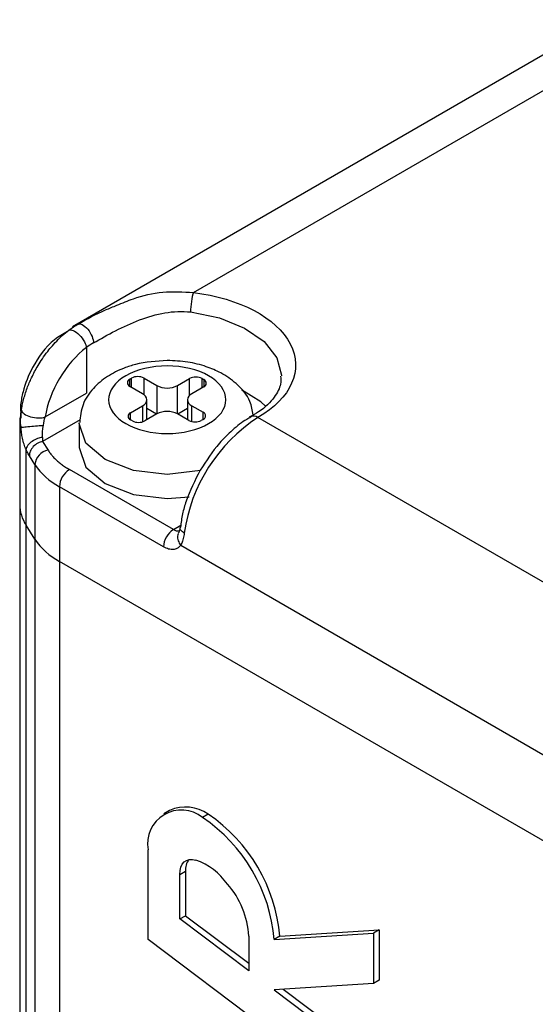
# Model space of a CAD drawing. Header units: inches. Extents: x 0.2 to 10.8, y 0.2 to 8.2.
# Tile 22 of 25: x 9.758 to 9.95, y 6.931 to 7.298. Entities that reach past the tile are written whole.
import ezdxf

# ---------------------------------------------------------------- set-up
doc = ezdxf.new("R2010")
doc.units = ezdxf.units.IN
doc.header["$MEASUREMENT"] = 0

msp = doc.modelspace()

# ---------------------------------------------------------------- linework, layer by layer
for p, q in [((9.975945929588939, 7.298449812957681), (9.777533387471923, 7.183908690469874)), ((9.822689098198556, 7.196664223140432), (9.970174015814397, 7.281805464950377)), ((9.777672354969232, 7.183709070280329), (9.779708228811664, 7.18491687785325)), ((9.782755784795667, 7.176130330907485), (9.78275611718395, 7.159143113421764)), ((9.798962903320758, 7.164357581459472), (9.799629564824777, 7.164742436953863)), ((9.798962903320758, 7.161679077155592), (9.798962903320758, 7.164357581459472)), ((9.799629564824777, 7.1612942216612), (9.799629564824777, 7.164742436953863)), ((9.80426937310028, 7.164742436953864), (9.809048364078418, 7.161983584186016)), ((9.80426937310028, 7.158566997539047), (9.80426937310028, 7.164742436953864)), ((9.816781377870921, 7.161983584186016), (9.821280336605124, 7.164580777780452)), ((9.821280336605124, 7.158326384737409), (9.821280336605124, 7.164580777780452)), ((9.825920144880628, 7.164580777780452), (9.826586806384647, 7.164195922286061)), ((9.825920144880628, 7.161132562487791), (9.825920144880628, 7.164580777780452)), ((9.826586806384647, 7.164195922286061), (9.826586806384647, 7.161517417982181)), ((9.767361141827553, 7.150255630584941), (9.78275611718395, 7.159143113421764)), ((9.803741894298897, 7.158920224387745), (9.798962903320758, 7.161679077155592)), ((9.809048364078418, 7.161983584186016), (9.809048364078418, 7.151392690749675)), ((9.816781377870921, 7.151392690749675), (9.816781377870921, 7.161983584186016)), ((9.826586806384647, 7.161517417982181), (9.822087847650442, 7.158920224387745)), ((9.758182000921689, 7.154819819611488), (9.758291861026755, 7.149808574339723)), ((9.805343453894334, 7.149253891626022), (9.805343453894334, 7.156688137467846)), ((9.820486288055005, 7.156688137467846), (9.820486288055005, 7.149253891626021)), ((9.799242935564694, 7.151858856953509), (9.803741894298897, 7.154456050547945)), ((9.799242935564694, 7.149180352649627), (9.799242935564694, 7.151858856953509)), ((9.803741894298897, 7.154456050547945), (9.803741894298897, 7.148454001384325)), ((9.809048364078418, 7.151392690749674), (9.804549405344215, 7.148795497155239)), ((9.808968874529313, 7.151346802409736), (9.805343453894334, 7.153439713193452)), ((9.82100030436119, 7.148957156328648), (9.816781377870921, 7.151392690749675)), ((9.820486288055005, 7.153439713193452), (9.816860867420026, 7.151346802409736)), ((9.822087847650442, 7.154456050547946), (9.826306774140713, 7.15202051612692)), ((9.822087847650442, 7.148541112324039), (9.822087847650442, 7.154456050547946)), ((9.826306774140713, 7.149342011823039), (9.826306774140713, 7.15202051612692)), ((9.757863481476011, 7.149821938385), (9.757863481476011, 7.11767466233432)), ((9.78045275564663, 7.149241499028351), (9.766402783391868, 7.141130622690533)), ((9.780106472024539, 7.147758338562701), (9.780106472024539, 7.138828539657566)), ((9.799909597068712, 7.148795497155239), (9.799242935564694, 7.14918035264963)), ((9.826306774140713, 7.149342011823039), (9.825640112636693, 7.148957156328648)), ((9.983195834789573, 7.071292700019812), (9.846785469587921, 7.150040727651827)), ((9.766402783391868, 7.141130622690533), (9.768464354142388, 7.137860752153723)), ((9.76023778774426, 7.109901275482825), (9.760237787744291, 7.138187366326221)), ((9.763531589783, 7.132537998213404), (9.761469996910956, 7.135807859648)), ((9.763531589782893, 7.132537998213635), (9.763531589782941, 7.104677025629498)), ((9.815234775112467, 7.108250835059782), (9.776400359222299, 7.130669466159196)), ((9.772688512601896, 7.12424037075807), (9.772688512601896, 7.096379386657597)), ((9.811522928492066, 7.101821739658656), (9.772688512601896, 7.12424037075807)), ((9.757863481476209, 7.117674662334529), (9.757863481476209, 3.608263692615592)), ((9.763531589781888, 7.10467702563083), (9.760237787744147, 7.109901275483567)), ((9.760237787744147, 3.600490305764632), (9.760237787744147, 7.109901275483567)), ((9.815234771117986, 7.108250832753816), (9.817988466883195, 7.109840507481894)), ((9.763531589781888, 7.10467702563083), (9.763531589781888, 3.595266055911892)), ((9.81795204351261, 7.102396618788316), (9.956351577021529, 7.022500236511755)), ((9.99545952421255, 6.9677764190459), (9.772688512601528, 7.09637938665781)), ((9.772688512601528, 7.09637938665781), (9.772688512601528, 3.586968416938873)), ((9.813829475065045, 7.003477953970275), (9.81171966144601, 7.002259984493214)), ((9.828198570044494, 7.002055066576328), (9.826088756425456, 7.000837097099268)), ((9.805767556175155, 6.955289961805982), (9.805768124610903, 6.988771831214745)), ((9.817583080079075, 6.979623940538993), (9.819692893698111, 6.980841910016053)), ((9.817583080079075, 6.962990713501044), (9.817583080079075, 6.979623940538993)), ((9.819692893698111, 6.980841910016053), (9.819692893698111, 6.964208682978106)), ((9.817583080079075, 6.962990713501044), (9.819692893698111, 6.964208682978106)), ((9.819692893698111, 6.964208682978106), (9.843335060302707, 6.946463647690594)), ((9.843335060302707, 6.943662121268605), (9.817583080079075, 6.962990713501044)), ((9.843335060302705, 6.956539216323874), (9.843335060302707, 6.943662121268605)), ((9.85286692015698, 6.955301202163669), (9.889964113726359, 6.957677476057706)), ((9.854976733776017, 6.956519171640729), (9.85286692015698, 6.955301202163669)), ((9.854976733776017, 6.956519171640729), (9.892073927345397, 6.958895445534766)), ((9.892073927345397, 6.958895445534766), (9.889964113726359, 6.957677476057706)), ((9.889964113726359, 6.957677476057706), (9.889964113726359, 6.938950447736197)), ((9.892073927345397, 6.958895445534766), (9.892073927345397, 6.940168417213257)), ((9.889964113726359, 6.892107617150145), (9.805767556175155, 6.955289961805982)), ((9.889964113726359, 6.938950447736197), (9.852787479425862, 6.936567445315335)), ((9.892073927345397, 6.940168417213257), (9.889964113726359, 6.938950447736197)), ((9.852787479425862, 6.936567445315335), (9.889964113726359, 6.908663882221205)), ((9.85622634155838, 6.936787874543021), (9.892073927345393, 6.909881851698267))]:
    msp.add_line(p, q)
at = {"flags": 128}
for points in [[(9.821617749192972, 7.189411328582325), (9.832395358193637, 7.187211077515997), (9.841773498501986, 7.183437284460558), (9.849078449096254, 7.17836105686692), (9.85378542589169, 7.172347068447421), (9.85555628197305, 7.165827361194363), (9.855562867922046, 7.165595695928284)], [(9.849619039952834, 7.154273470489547), (9.847852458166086, 7.1558553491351), (9.840702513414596, 7.160411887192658)], [(9.82539924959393, 7.13024327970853), (9.81291487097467, 7.12881845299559), (9.80035964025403, 7.13026016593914), (9.789715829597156, 7.134365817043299), (9.782603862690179, 7.140510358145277), (9.780106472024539, 7.147758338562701), (9.780109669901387, 7.148022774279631)], [(9.780106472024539, 7.138828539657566), (9.782603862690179, 7.131580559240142), (9.789715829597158, 7.125436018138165), (9.80035964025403, 7.121330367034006), (9.81291487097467, 7.119888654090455), (9.821053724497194, 7.120480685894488)], [(9.817583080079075, 6.979623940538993), (9.817691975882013, 6.981068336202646), (9.81801565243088, 6.982347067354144), (9.818545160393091, 6.983424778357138), (9.819265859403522, 6.984271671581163), (9.820157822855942, 6.984864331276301), (9.821196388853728, 6.985186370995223), (9.82235284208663, 6.985228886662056), (9.823595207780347, 6.98499070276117)]]:
    msp.add_lwpolyline(points, dxfattribs=at)
for centre, radius, start, end in [((9.799471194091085, 7.163018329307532), 0.001432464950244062, 110.7834207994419, 249.2165792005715), ((9.80194946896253, 7.160265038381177), 0.005042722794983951, 62.60967223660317, 117.3903277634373), ((9.823600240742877, 7.160103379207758), 0.005042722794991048, 62.60967223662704, 117.3903277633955), ((9.82607851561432, 7.16285667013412), 0.001432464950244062, 290.7834207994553, 69.21657920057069), ((9.802894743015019, 7.156688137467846), 0.002387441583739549, 290.7834207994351, 69.21657920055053), ((9.81291487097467, 7.169445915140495), 0.008404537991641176, 242.6096722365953, 297.3903277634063), ((9.822934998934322, 7.156688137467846), 0.00238744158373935, 110.7834207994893, 249.2165792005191), ((9.799751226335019, 7.15051960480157), 0.001432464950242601, 110.7834207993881, 249.2165792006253), ((9.81291487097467, 7.143930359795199), 0.00840453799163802, 62.60967223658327, 117.3903277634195), ((9.825798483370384, 7.15068126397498), 0.001432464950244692, 290.7834207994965, 69.21657920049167), ((9.771219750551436, 7.14983341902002), 0.01335627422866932, 180.0503430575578, 194.7957156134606), ((9.802229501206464, 7.153272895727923), 0.005042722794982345, 242.6096722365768, 297.3903277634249), ((9.880184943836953, 7.098392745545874), 0.06150641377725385, 122.8897509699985, 171.9937190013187), ((9.823320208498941, 7.153434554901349), 0.005042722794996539, 242.6096722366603, 297.3903277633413), ((9.84527043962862, 7.148065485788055), 0.002489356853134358, 52.51139125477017, 118.3497228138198), ((9.769503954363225, 7.131950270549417), 0.006001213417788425, 99.97574293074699, 174.3797402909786), ((9.785060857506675, 7.147095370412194), 0.02598896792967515, 214.0652452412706, 241.5715186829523), ((9.780747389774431, 7.123873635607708), 0.008067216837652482, 122.6054783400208, 177.394521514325), ((9.77222968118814, 7.117813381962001), 0.01436686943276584, 180.5532292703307, 213.4163462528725), ((9.819581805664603, 7.101455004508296), 0.008067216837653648, 122.6054783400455, 177.3945215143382), ((9.81686262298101, 7.110713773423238), 0.002952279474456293, 236.5377960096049, 281.8413692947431), ((9.785060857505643, 7.119234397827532), 0.02598896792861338, 214.0652452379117, 241.571518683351), ((9.819782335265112, 6.990328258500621), 0.01443436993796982, 54.33330392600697, 114.3562376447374), ((9.818159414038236, 6.991047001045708), 0.01259843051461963, 50.99477298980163, 190.4042165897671), ((9.791700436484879, 6.949972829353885), 0.06139812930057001, 4.97861740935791, 55.93815624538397), ((9.793810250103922, 6.951190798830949), 0.0613981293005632, 4.978617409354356, 55.93815624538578), ((9.826016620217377, 6.98122972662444), 0.00633560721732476, 141.6742821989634, 183.5093960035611), ((9.81545021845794, 6.962097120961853), 0.02429931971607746, 34.9410944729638, 70.41565670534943), ((9.811848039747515, 6.955026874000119), 0.0315233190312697, 2.749840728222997, 41.74145559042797)]:
    msp.add_arc(centre, radius, start, end)
for points, knots in [([(9.794149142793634, 7.191899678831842), (9.796175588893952, 7.192760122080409), (9.801651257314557, 7.195085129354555), (9.811380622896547, 7.197402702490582), (9.818878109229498, 7.196913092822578), (9.822689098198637, 7.196664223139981)], [0, 0, 0, 0, 0.2241304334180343, 0.6056237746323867, 1, 1, 1, 1]), ([(9.822689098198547, 7.196664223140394), (9.822408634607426, 7.195887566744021), (9.822129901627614, 7.194653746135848), (9.821733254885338, 7.191968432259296), (9.821617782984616, 7.190533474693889), (9.821617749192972, 7.189411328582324)], [0, 0, 0, 0, 0.5, 0.5, 1, 1, 1, 1]), ([(9.822689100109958, 7.196664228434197), (9.839911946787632, 7.194591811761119), (9.853785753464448, 7.187232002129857), (9.863845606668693, 7.167767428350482), (9.859225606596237, 7.157222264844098), (9.84678547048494, 7.150040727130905)], [0, 0, 0, 0, 0.5, 0.5, 1, 1, 1, 1]), ([(9.779708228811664, 7.18491687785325), (9.782998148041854, 7.18678114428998), (9.78751491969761, 7.189340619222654), (9.792732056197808, 7.191353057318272), (9.794149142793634, 7.191899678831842)], [0, 0, 0, 0, 0.7283784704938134, 1, 1, 1, 1]), ([(9.785427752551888, 7.177920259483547), (9.787974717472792, 7.179370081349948), (9.79074569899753, 7.18091975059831), (9.796518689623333, 7.183873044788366), (9.799525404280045, 7.185274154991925), (9.80569244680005, 7.187606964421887), (9.808857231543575, 7.188540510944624), (9.815246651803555, 7.189633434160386), (9.818475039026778, 7.189789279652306), (9.821617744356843, 7.189411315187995)], [0, 0, 0, 0, 0.25, 0.25, 0.5, 0.5, 0.75, 0.75, 1, 1, 1, 1]), ([(9.776245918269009, 7.182650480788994), (9.776793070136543, 7.183050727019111), (9.777908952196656, 7.183867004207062), (9.779100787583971, 7.184562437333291), (9.779708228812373, 7.184916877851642)], [0, 0, 0, 0, 0.4903312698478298, 1, 1, 1, 1]), ([(9.779708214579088, 7.184916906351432), (9.780078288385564, 7.185036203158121), (9.78059165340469, 7.185009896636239), (9.781849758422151, 7.184394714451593), (9.782590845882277, 7.183787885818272), (9.783922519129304, 7.182158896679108), (9.784491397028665, 7.181163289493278), (9.78521869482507, 7.179349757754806), (9.785386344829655, 7.178542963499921), (9.785427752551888, 7.177920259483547)], [0, 0, 0, 0, 0.25, 0.25, 0.5, 0.5, 0.75, 0.75, 1, 1, 1, 1]), ([(9.775754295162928, 7.182186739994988), (9.774062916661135, 7.181205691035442), (9.768537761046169, 7.178000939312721), (9.762825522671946, 7.169847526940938), (9.759244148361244, 7.161245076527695), (9.758448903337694, 7.156434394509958), (9.758182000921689, 7.154819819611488)], [0, 0, 0, 0, 0.1733690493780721, 0.5663374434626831, 0.8544529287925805, 1, 1, 1, 1]), ([(9.758481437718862, 7.152787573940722), (9.758588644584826, 7.153402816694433), (9.758808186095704, 7.154662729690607), (9.759279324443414, 7.156640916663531), (9.759882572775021, 7.158748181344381), (9.760831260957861, 7.161527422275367), (9.762348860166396, 7.165141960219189), (9.764307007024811, 7.1688333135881), (9.766370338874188, 7.17208340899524), (9.768170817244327, 7.174566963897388), (9.770148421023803, 7.176968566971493), (9.771985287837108, 7.178930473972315), (9.774052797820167, 7.180902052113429), (9.775417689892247, 7.181990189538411), (9.776245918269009, 7.182650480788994)], [0, 0, 0, 0, 0.05634320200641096, 0.115381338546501, 0.1778211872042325, 0.2441689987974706, 0.3620890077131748, 0.499958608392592, 0.5818912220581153, 0.6745904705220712, 0.7509990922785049, 0.8406686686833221, 0.9033163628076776, 1, 1, 1, 1]), ([(9.776245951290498, 7.182650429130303), (9.776623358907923, 7.182774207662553), (9.777162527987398, 7.182763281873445), (9.77852833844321, 7.182209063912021), (9.779352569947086, 7.181648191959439), (9.780872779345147, 7.180125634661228), (9.781543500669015, 7.179189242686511), (9.782437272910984, 7.177480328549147), (9.78266951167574, 7.176718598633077), (9.7827558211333, 7.176130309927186)], [0, 0, 0, 0, 0.25, 0.25, 0.5, 0.5, 0.75, 0.75, 1, 1, 1, 1]), ([(9.78275578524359, 7.176130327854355), (9.778995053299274, 7.173280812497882), (9.775503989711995, 7.169273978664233), (9.770000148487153, 7.160023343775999), (9.768118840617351, 7.155000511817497), (9.76736114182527, 7.150255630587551)], [0, 0, 0, 0, 0.5, 0.5, 1, 1, 1, 1]), ([(9.81291487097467, 7.171321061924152), (9.808874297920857, 7.171046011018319), (9.803277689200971, 7.170665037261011), (9.795913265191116, 7.1682425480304), (9.790378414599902, 7.165498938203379), (9.785047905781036, 7.161004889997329), (9.781016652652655, 7.155146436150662), (9.780501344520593, 7.15046055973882), (9.780251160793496, 7.148185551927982)], [0, 0, 0, 0, 0.2501780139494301, 0.3465222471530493, 0.5049210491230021, 0.6661161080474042, 0.8378983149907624, 1, 1, 1, 1]), ([(9.845007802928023, 7.15100036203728), (9.844714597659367, 7.152705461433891), (9.843935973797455, 7.157233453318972), (9.839257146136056, 7.162585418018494), (9.833437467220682, 7.166647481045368), (9.827290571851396, 7.169247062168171), (9.820536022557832, 7.170971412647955), (9.815510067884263, 7.171201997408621), (9.81291487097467, 7.171321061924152)], [0, 0, 0, 0, 0.1318622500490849, 0.3501679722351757, 0.5229169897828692, 0.6644158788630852, 0.8267181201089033, 1, 1, 1, 1]), ([(9.828380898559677, 7.165616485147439), (9.832482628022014, 7.163248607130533), (9.834787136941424, 7.160036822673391), (9.834787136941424, 7.153339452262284), (9.832482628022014, 7.150127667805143), (9.824279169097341, 7.145391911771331), (9.81871559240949, 7.144061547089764), (9.807114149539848, 7.144061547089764), (9.801550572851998, 7.145391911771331), (9.793347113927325, 7.150127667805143), (9.791042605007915, 7.153339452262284), (9.791042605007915, 7.160036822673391), (9.793347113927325, 7.163248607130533), (9.801550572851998, 7.167984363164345), (9.807114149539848, 7.169314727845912), (9.818715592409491, 7.169314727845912), (9.824279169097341, 7.167984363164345), (9.828380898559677, 7.165616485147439)], [0, 0, 0, 0, 0.125, 0.125, 0.25, 0.25, 0.375, 0.375, 0.5, 0.5, 0.625, 0.625, 0.75, 0.75, 0.8749999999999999, 0.8749999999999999, 1, 1, 1, 1]), ([(9.85524626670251, 7.165523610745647), (9.855316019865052, 7.164527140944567), (9.85549402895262, 7.161984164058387), (9.852992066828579, 7.157465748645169), (9.8489175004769, 7.153009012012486), (9.844745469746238, 7.15081105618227), (9.843530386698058, 7.150170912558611)], [0, 0, 0, 0, 0.1972276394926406, 0.5033221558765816, 0.855345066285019, 1, 1, 1, 1]), ([(9.758306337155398, 7.146422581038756), (9.758276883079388, 7.146808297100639), (9.758218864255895, 7.147568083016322), (9.758188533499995, 7.148698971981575), (9.758202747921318, 7.149959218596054), (9.758280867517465, 7.151350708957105), (9.75841471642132, 7.152309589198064), (9.758481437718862, 7.152787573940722)], [0, 0, 0, 0, 0.1755295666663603, 0.3457592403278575, 0.5159178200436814, 0.7586936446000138, 1, 1, 1, 1]), ([(9.758481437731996, 7.152787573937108), (9.758586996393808, 7.1523274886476), (9.758973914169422, 7.151846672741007), (9.760192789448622, 7.150989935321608), (9.76102271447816, 7.150615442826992), (9.76287110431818, 7.150088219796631), (9.763886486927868, 7.149936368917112), (9.765790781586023, 7.149902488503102), (9.766676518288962, 7.150020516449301), (9.76736114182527, 7.150255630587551)], [0, 0, 0, 0, 0.2500000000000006, 0.2500000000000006, 0.5000000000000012, 0.5000000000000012, 0.7500000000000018, 0.7500000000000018, 1, 1, 1, 1]), ([(9.8441740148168, 7.150131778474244), (9.84365247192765, 7.149886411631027), (9.8412773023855, 7.148768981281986), (9.83728566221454, 7.145439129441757), (9.831091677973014, 7.139467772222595), (9.82746573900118, 7.133888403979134), (9.825177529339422, 7.13036744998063)], [0, 0, 0, 0, 0.07122031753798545, 0.3243459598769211, 0.5736171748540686, 1, 1, 1, 1]), ([(9.758925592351, 7.142302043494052), (9.758855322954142, 7.142644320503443), (9.758716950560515, 7.143318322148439), (9.75855087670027, 7.144355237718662), (9.758412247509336, 7.145386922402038), (9.758341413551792, 7.146079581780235), (9.758306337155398, 7.146422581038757)], [0, 0, 0, 0, 0.2604029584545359, 0.5127777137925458, 0.7587315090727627, 1, 1, 1, 1]), ([(9.758306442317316, 7.146422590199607), (9.758403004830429, 7.146432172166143), (9.758700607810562, 7.146459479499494), (9.7598301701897, 7.146560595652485), (9.760667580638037, 7.14663485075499), (9.762561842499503, 7.146801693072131), (9.763594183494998, 7.146892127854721), (9.765383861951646, 7.147048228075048), (9.766138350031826, 7.147113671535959), (9.766711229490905, 7.147163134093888)], [0, 0, 0, 0, 0.25, 0.25, 0.5, 0.5, 0.75, 0.75, 1, 1, 1, 1]), ([(9.760237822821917, 7.13818731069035), (9.760102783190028, 7.138499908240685), (9.759834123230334, 7.139121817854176), (9.759488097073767, 7.140132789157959), (9.759180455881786, 7.141187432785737), (9.759010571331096, 7.141930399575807), (9.758925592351, 7.142302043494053)], [0, 0, 0, 0, 0.2525521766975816, 0.5024499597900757, 0.751117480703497, 1, 1, 1, 1]), ([(9.766324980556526, 7.142631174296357), (9.76577400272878, 7.142563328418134), (9.765140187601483, 7.142420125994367), (9.763804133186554, 7.141929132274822), (9.763104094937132, 7.141578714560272), (9.76184896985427, 7.140711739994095), (9.761301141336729, 7.140197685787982), (9.760530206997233, 7.139159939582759), (9.76030811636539, 7.138641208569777), (9.76023790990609, 7.138187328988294)], [0, 0, 0, 0, 0.25, 0.25, 0.5, 0.5, 0.75, 0.75, 1, 1, 1, 1]), ([(9.766402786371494, 7.141130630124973), (9.765837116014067, 7.141011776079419), (9.7652239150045, 7.140796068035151), (9.764024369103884, 7.140141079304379), (9.763441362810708, 7.139700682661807), (9.762467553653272, 7.138668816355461), (9.762080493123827, 7.138080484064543), (9.761582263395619, 7.136907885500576), (9.761470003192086, 7.136326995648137), (9.7614700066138, 7.135807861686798)], [0, 0, 0, 0, 0.25, 0.25, 0.5, 0.5, 0.75, 0.75, 1, 1, 1, 1]), ([(9.761469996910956, 7.135807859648), (9.761330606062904, 7.136038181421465), (9.761052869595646, 7.136497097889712), (9.760639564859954, 7.137294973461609), (9.760371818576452, 7.137889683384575), (9.760237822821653, 7.138187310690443)], [0, 0, 0, 0, 0.3348039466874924, 0.6670973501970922, 1, 1, 1, 1]), ([(9.768464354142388, 7.137860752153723), (9.768720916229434, 7.137474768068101), (9.7692315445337, 7.136706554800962), (9.77014786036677, 7.135595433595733), (9.771168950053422, 7.134524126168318), (9.772305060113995, 7.133494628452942), (9.773555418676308, 7.132507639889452), (9.774912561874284, 7.13155864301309), (9.775902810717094, 7.130966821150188), (9.776400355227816, 7.130669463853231)], [0, 0, 0, 0, 0.1442638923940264, 0.287124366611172, 0.4291361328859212, 0.5708638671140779, 0.7128756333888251, 0.8557361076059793, 1, 1, 1, 1]), ([(9.825177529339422, 7.13036744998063), (9.823253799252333, 7.126540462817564), (9.820566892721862, 7.121195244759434), (9.818484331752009, 7.113958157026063), (9.818085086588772, 7.110778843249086), (9.81787585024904, 7.109112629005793)], [0, 0, 0, 0, 0.5453814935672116, 0.7617436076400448, 1, 1, 1, 1]), ([(9.817733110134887, 7.109021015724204), (9.817645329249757, 7.108518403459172), (9.81747483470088, 7.107542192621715), (9.81715221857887, 7.107083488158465), (9.816995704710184, 7.106860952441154)], [0, 0, 0, 0, 0.514860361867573, 1, 1, 1, 1]), ([(9.819278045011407, 7.106959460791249), (9.81886272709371, 7.107259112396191), (9.818032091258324, 7.107858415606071), (9.817599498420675, 7.108622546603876), (9.817752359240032, 7.10896466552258), (9.81776631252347, 7.108995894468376)], [0, 0, 0, 0, 0.4760884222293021, 0.9521768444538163, 1, 1, 1, 1]), ([(9.817044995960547, 7.10671024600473), (9.816931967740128, 7.10643176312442), (9.816613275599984, 7.105646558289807), (9.816876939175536, 7.104053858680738), (9.817593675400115, 7.102949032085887), (9.817952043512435, 7.102396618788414)], [0, 0, 0, 0, 0.2155562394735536, 0.6077781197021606, 1, 1, 1, 1]), ([(9.81927804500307, 7.106959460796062), (9.819226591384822, 7.106590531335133), (9.819124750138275, 7.105860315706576), (9.81890936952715, 7.104855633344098), (9.818645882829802, 7.103939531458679), (9.818332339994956, 7.103108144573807), (9.818079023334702, 7.102634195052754), (9.81795204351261, 7.102396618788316)], [0, 0, 0, 0, 0.2050387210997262, 0.4058295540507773, 0.604072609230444, 0.801533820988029, 1, 1, 1, 1]), ([(9.817952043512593, 7.102396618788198), (9.817815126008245, 7.102219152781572), (9.817543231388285, 7.10186673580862), (9.81705278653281, 7.10145531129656), (9.816507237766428, 7.101138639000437), (9.815900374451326, 7.100923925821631), (9.814922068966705, 7.100757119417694), (9.81347059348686, 7.100856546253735), (9.812173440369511, 7.101499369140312), (9.811522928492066, 7.101821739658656)], [0, 0, 0, 0, 0.1007419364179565, 0.2000561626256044, 0.299052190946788, 0.3988501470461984, 0.5005436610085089, 0.7495266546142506, 0.9999999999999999, 0.9999999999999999, 0.9999999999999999, 0.9999999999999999])]:
    msp.add_open_spline(points, degree=3, knots=knots)
for points in [[(9.785427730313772, 7.177920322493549), (9.78449863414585, 7.177391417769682), (9.783605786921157, 7.176793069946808), (9.7827558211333, 7.176130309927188)], [(9.766711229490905, 7.147163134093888), (9.766860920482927, 7.14824422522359), (9.76709023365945, 7.149328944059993), (9.767361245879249, 7.150255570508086)], [(9.766324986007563, 7.142631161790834), (9.766268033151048, 7.143898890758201), (9.766483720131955, 7.145519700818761), (9.76671122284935, 7.147163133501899)], [(9.766324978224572, 7.142631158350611), (9.766350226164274, 7.142071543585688), (9.766376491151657, 7.141565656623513), (9.766402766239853, 7.141130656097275)]]:
    msp.add_open_spline(points, degree=3)

doc.saveas('drawing.dxf')
